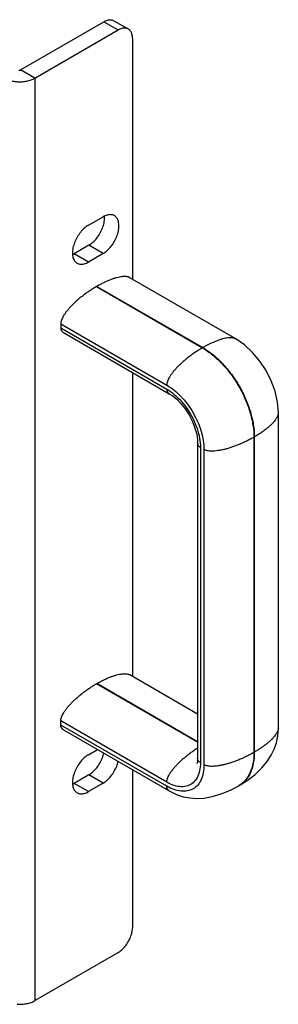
# Model space of a CAD drawing. Header units: inches. Extents: x 0 to 34, y 0 to 22.
# Tile 117 of 118: x 19.973 to 20.372, y 15.315 to 16.833. Entities that reach past the tile are written whole.
import ezdxf

# ---------------------------------------------------------------- set-up
doc = ezdxf.new("R2010")
doc.units = ezdxf.units.IN
doc.header["$LTSCALE"] = 1.87
doc.header["$MEASUREMENT"] = 0
doc.layers.get('0').update_dxf_attribs({"linetype": 'CONTINUOUS'})

msp = doc.modelspace()

# ---------------------------------------------------------------- linework, layer by layer
at = {"color": 7, "linetype": 'CONTINUOUS'}
for p, q in [((19.9741, 16.756), (20.1026, 16.8302)), ((20.1026, 16.8302), (20.1247, 16.8175)), ((20.1182, 16.8318), (20.1403, 16.819)), ((19.9962, 16.7432), (19.9741, 16.756)), ((20.0793, 16.4855), (20.0566, 16.4724)), ((20.0787, 16.4596), (20.0566, 16.4724)), ((20.1014, 16.4727), (20.0793, 16.4855)), ((20.3063, 16.3412), (20.1427, 16.4356)), ((20.0917, 16.4221), (20.0912, 16.4218)), ((20.0912, 16.4218), (20.2547, 16.3274)), ((20.0917, 16.4221), (20.2553, 16.3277)), ((20.0362, 16.3646), (20.1997, 16.2701)), ((20.0362, 16.3646), (20.0362, 16.3582)), ((20.0362, 16.3582), (20.1997, 16.2638)), ((20.0402, 16.351), (20.2037, 16.2566)), ((20.2553, 16.3277), (20.2547, 16.3274)), ((20.372, 15.7414), (20.372, 16.2274)), ((20.3348, 16.1899), (20.3343, 16.1896)), ((20.3343, 16.1896), (20.3343, 15.7036)), ((20.3348, 16.1899), (20.3348, 15.7039)), ((20.2474, 16.1809), (20.2474, 15.6948)), ((20.2517, 16.1738), (20.2517, 15.6878)), ((20.2572, 16.1706), (20.2572, 15.6846)), ((20.2474, 15.7628), (20.1427, 15.8232)), ((20.0912, 15.8095), (20.0917, 15.8098)), ((20.2474, 15.7193), (20.0912, 15.8095)), ((20.2474, 15.7199), (20.0917, 15.8098)), ((20.1997, 15.6578), (20.0362, 15.7522)), ((20.0362, 15.7459), (20.0362, 15.7522)), ((20.1997, 15.6515), (20.0362, 15.7459)), ((20.0402, 15.7387), (20.2037, 15.6442)), ((20.3348, 15.7039), (20.3343, 15.7036)), ((20.0793, 15.669), (20.0566, 15.6559)), ((20.1014, 15.6562), (20.0793, 15.669)), ((20.0787, 15.6432), (20.0566, 15.6559)), ((20.311, 15.6521), (20.3115, 15.6524)), ((20.311, 15.6521), (20.311, 15.6521))]:
    msp.add_line(p, q, dxfattribs=at)
at = {"color": 3, "linetype": 'CONTINUOUS'}
for p, q in [((19.9962, 16.7432), (20.1247, 16.8175)), ((20.1468, 16.8047), (20.1468, 16.4332)), ((19.9962, 16.7432), (19.9962, 15.321)), ((20.0787, 16.5164), (20.1014, 16.5294)), ((20.1014, 16.4727), (20.0787, 16.4596)), ((20.1468, 16.2895), (20.1468, 15.8209)), ((20.0787, 15.6999), (20.093, 15.7082)), ((20.1468, 15.6771), (20.1468, 15.4334)), ((20.1014, 15.6562), (20.0787, 15.6432)), ((19.9962, 15.321), (20.1247, 15.3952))]:
    msp.add_line(p, q, dxfattribs=at)
at = {"color": 7, "linetype": 'CONTINUOUS'}
for points in [[(20.372, 16.2274), (20.3707, 16.2436), (20.3669, 16.2604), (20.3609, 16.2767), (20.353, 16.2924), (20.3434, 16.307), (20.3322, 16.3203), (20.3196, 16.332), (20.3063, 16.3412)], [(20.2037, 16.2566), (20.2082, 16.2537), (20.2146, 16.2486), (20.2214, 16.2417), (20.2281, 16.2334), (20.2343, 16.2239), (20.2394, 16.2138), (20.2433, 16.2037), (20.2459, 16.1944), (20.2472, 16.1863), (20.2474, 16.1809)], [(20.3115, 15.6524), (20.3239, 15.6603), (20.3361, 15.6698), (20.3465, 15.6798), (20.3548, 15.6898), (20.3611, 15.6995), (20.3657, 15.7088), (20.369, 15.7184), (20.3712, 15.7293), (20.372, 15.7414)], [(20.2474, 15.6948), (20.2473, 15.6908), (20.2468, 15.6875), (20.2464, 15.6863)], [(20.2037, 15.6442), (20.2147, 15.6388), (20.2252, 15.6353), (20.2352, 15.6334), (20.2455, 15.6327), (20.257, 15.6333), (20.2699, 15.6356), (20.2837, 15.6396), (20.2981, 15.6454), (20.311, 15.6521)]]:
    msp.add_lwpolyline(points, dxfattribs=at)
for points, knots in [([(20.1026, 16.8302), (20.1044, 16.8312), (20.1079, 16.8328), (20.1135, 16.8335), (20.1168, 16.8326), (20.1182, 16.8318)], [0, 0, 0, 0, 0.375586, 0.707949, 1, 1, 1, 1]), ([(19.9713, 16.756), (19.9714, 16.7559), (19.9716, 16.7558), (19.972, 16.7557), (19.9725, 16.7557), (19.9729, 16.7557), (19.9733, 16.7557), (19.9737, 16.7558), (19.974, 16.7559), (19.9741, 16.756)], [0, 0, 0, 0, 0.131239, 0.273826, 0.423763, 0.576237, 0.726174, 0.868761, 1, 1, 1, 1]), ([(20.0793, 16.4855), (20.0815, 16.4868), (20.086, 16.4901), (20.0918, 16.4963), (20.0968, 16.5037), (20.1007, 16.5117), (20.1032, 16.5199), (20.1038, 16.5254), (20.1038, 16.528)], [0, 0, 0, 0, 0.154294, 0.323206, 0.500006, 0.676805, 0.845712, 1, 1, 1, 1]), ([(20.1427, 16.4356), (20.1427, 16.4356), (20.1422, 16.4359), (20.1414, 16.4363), (20.1397, 16.4368), (20.1378, 16.4372), (20.1358, 16.4373), (20.1341, 16.4374), (20.1324, 16.4373), (20.1299, 16.437), (20.1265, 16.4365), (20.1222, 16.4355), (20.1176, 16.4341), (20.1127, 16.4323), (20.1075, 16.4302), (20.1023, 16.4278), (20.097, 16.4251), (20.0935, 16.4231), (20.0917, 16.4221)], [0, 0, 0, 0, 0.004625, 0.027151, 0.051071, 0.103588, 0.132383, 0.162824, 0.194866, 0.228607, 0.301761, 0.383318, 0.472784, 0.569225, 0.671588, 0.7785, 0.888478, 1, 1, 1, 1]), ([(20.0912, 16.4218), (20.0894, 16.4208), (20.0858, 16.4186), (20.0805, 16.4152), (20.0753, 16.4116), (20.0702, 16.4078), (20.0653, 16.4039), (20.0606, 16.3999), (20.0563, 16.3959), (20.0524, 16.392), (20.0488, 16.3881), (20.0456, 16.3843), (20.0428, 16.3805), (20.0404, 16.3769), (20.0386, 16.3735), (20.0372, 16.3703), (20.0364, 16.3673), (20.0362, 16.3654), (20.0362, 16.3646)], [0, 0, 0, 0, 0.07577, 0.153485, 0.23217, 0.310748, 0.388139, 0.463353, 0.535392, 0.60346, 0.668093, 0.729677, 0.787366, 0.840419, 0.888312, 0.930796, 0.967875, 1, 1, 1, 1]), ([(20.0362, 16.3582), (20.0362, 16.3575), (20.0363, 16.3563), (20.0368, 16.3549), (20.0372, 16.3539), (20.0378, 16.353), (20.0386, 16.3522), (20.0394, 16.3515), (20.0399, 16.3512), (20.0402, 16.351)], [0, 0, 0, 0, 0.268455, 0.395253, 0.519169, 0.642301, 0.766892, 0.895123, 1, 1, 1, 1]), ([(20.3063, 16.3412), (20.3062, 16.3412), (20.3058, 16.3414), (20.3049, 16.3418), (20.3032, 16.3424), (20.3013, 16.3428), (20.2993, 16.3429), (20.2977, 16.3429), (20.2959, 16.3429), (20.2934, 16.3426), (20.29, 16.3421), (20.2857, 16.3411), (20.2811, 16.3397), (20.2762, 16.3379), (20.2711, 16.3358), (20.2658, 16.3334), (20.2605, 16.3307), (20.257, 16.3287), (20.2553, 16.3277)], [0, 0, 0, 0, 0.004474, 0.027004, 0.050927, 0.103452, 0.132251, 0.162697, 0.194744, 0.22849, 0.301655, 0.383225, 0.472704, 0.569159, 0.671539, 0.778467, 0.888461, 1, 1, 1, 1]), ([(20.2547, 16.3274), (20.2529, 16.3264), (20.2494, 16.3242), (20.2441, 16.3208), (20.2388, 16.3172), (20.2337, 16.3134), (20.2288, 16.3094), (20.2241, 16.3055), (20.2198, 16.3015), (20.2159, 16.2976), (20.2123, 16.2937), (20.2091, 16.2899), (20.2063, 16.2861), (20.204, 16.2825), (20.2021, 16.279), (20.2008, 16.2758), (20.2, 16.2729), (20.1997, 16.271), (20.1997, 16.2701)], [0, 0, 0, 0, 0.07577, 0.153485, 0.23217, 0.310748, 0.388139, 0.463353, 0.535392, 0.60346, 0.668093, 0.729677, 0.787366, 0.840419, 0.888312, 0.930796, 0.967875, 1, 1, 1, 1]), ([(20.2547, 16.3274), (20.2602, 16.3243), (20.2709, 16.3167), (20.2857, 16.3029), (20.2994, 16.2865), (20.3113, 16.2682), (20.3212, 16.2487), (20.3285, 16.2287), (20.3331, 16.209), (20.3343, 16.1959), (20.3343, 16.1896)], [0, 0, 0, 0, 0.114156, 0.23733, 0.366981, 0.500006, 0.63303, 0.762679, 0.885849, 1, 1, 1, 1]), ([(20.2553, 16.3277), (20.2607, 16.3246), (20.2715, 16.317), (20.2863, 16.3032), (20.2999, 16.2868), (20.3119, 16.2685), (20.3217, 16.249), (20.3291, 16.229), (20.3337, 16.2093), (20.3348, 16.1962), (20.3348, 16.1899)], [0, 0, 0, 0, 0.114156, 0.23733, 0.366981, 0.500006, 0.63303, 0.762679, 0.885849, 1, 1, 1, 1]), ([(20.1997, 16.2701), (20.2037, 16.2679), (20.2114, 16.2624), (20.2221, 16.2524), (20.232, 16.2406), (20.2406, 16.2274), (20.2477, 16.2133), (20.2531, 16.1989), (20.2564, 16.1846), (20.2572, 16.1752), (20.2572, 16.1706)], [0, 0, 0, 0, 0.114156, 0.23733, 0.366981, 0.500006, 0.63303, 0.762679, 0.885849, 1, 1, 1, 1]), ([(20.1997, 16.2638), (20.1997, 16.263), (20.1999, 16.2619), (20.2003, 16.2605), (20.2008, 16.2595), (20.2014, 16.2586), (20.2021, 16.2578), (20.2029, 16.2571), (20.2035, 16.2567), (20.2037, 16.2566)], [0, 0, 0, 0, 0.268456, 0.395254, 0.51917, 0.642302, 0.766893, 0.895125, 1, 1, 1, 1]), ([(20.1997, 16.2638), (20.2038, 16.2615), (20.2119, 16.2557), (20.2227, 16.2449), (20.2325, 16.2321), (20.2407, 16.218), (20.2468, 16.2032), (20.2507, 16.1884), (20.2517, 16.1785), (20.2517, 16.1738)], [0, 0, 0, 0, 0.131241, 0.273829, 0.423768, 0.576244, 0.72618, 0.868765, 1, 1, 1, 1]), ([(20.372, 16.2274), (20.372, 16.2273), (20.372, 16.2268), (20.3719, 16.2259), (20.3715, 16.2241), (20.3709, 16.2223), (20.37, 16.2205), (20.3692, 16.219), (20.3683, 16.2176), (20.3668, 16.2155), (20.3647, 16.2129), (20.3616, 16.2096), (20.3581, 16.2063), (20.3541, 16.2029), (20.3497, 16.1996), (20.345, 16.1962), (20.34, 16.193), (20.3366, 16.1909), (20.3348, 16.1899)], [0, 0, 0, 0, 0.004472, 0.027003, 0.050927, 0.103455, 0.132255, 0.162702, 0.19475, 0.228497, 0.301662, 0.383232, 0.472711, 0.569166, 0.671544, 0.778471, 0.888463, 1, 1, 1, 1]), ([(20.3343, 16.1896), (20.3325, 16.1886), (20.3288, 16.1866), (20.3232, 16.1837), (20.3175, 16.181), (20.3116, 16.1784), (20.3057, 16.1761), (20.3, 16.1741), (20.2944, 16.1723), (20.289, 16.1709), (20.2839, 16.1697), (20.2789, 16.1689), (20.2743, 16.1683), (20.27, 16.1681), (20.2661, 16.1682), (20.2626, 16.1687), (20.2597, 16.1694), (20.258, 16.1702), (20.2572, 16.1706)], [0, 0, 0, 0, 0.075771, 0.153485, 0.23217, 0.310748, 0.388138, 0.463352, 0.535391, 0.603458, 0.668091, 0.729675, 0.787363, 0.840417, 0.88831, 0.930794, 0.967874, 1, 1, 1, 1]), ([(20.2517, 16.1738), (20.251, 16.1742), (20.2501, 16.1749), (20.2491, 16.176), (20.2485, 16.1768), (20.248, 16.1778), (20.2477, 16.1789), (20.2475, 16.1799), (20.2474, 16.1805), (20.2474, 16.1809)], [0, 0, 0, 0, 0.268424, 0.39521, 0.519116, 0.642238, 0.76682, 0.895042, 1, 1, 1, 1]), ([(20.0917, 15.8098), (20.0935, 15.8108), (20.097, 15.8127), (20.1023, 15.8154), (20.1075, 15.8179), (20.1127, 15.82), (20.1176, 15.8217), (20.1222, 15.8231), (20.1265, 15.8242), (20.1299, 15.8247), (20.1324, 15.8249), (20.1341, 15.825), (20.1358, 15.825), (20.1378, 15.8248), (20.1397, 15.8245), (20.1414, 15.8239), (20.1422, 15.8235), (20.1427, 15.8233), (20.1427, 15.8232)], [0, 0, 0, 0, 0.111522, 0.2215, 0.328412, 0.430775, 0.527216, 0.616682, 0.698239, 0.771393, 0.805134, 0.837176, 0.867617, 0.896412, 0.948929, 0.972849, 0.995375, 1, 1, 1, 1]), ([(20.0362, 15.7522), (20.0362, 15.7531), (20.0364, 15.755), (20.0372, 15.7579), (20.0386, 15.7611), (20.0404, 15.7645), (20.0428, 15.7682), (20.0456, 15.7719), (20.0488, 15.7758), (20.0524, 15.7796), (20.0563, 15.7836), (20.0606, 15.7875), (20.0653, 15.7915), (20.0702, 15.7954), (20.0753, 15.7992), (20.0805, 15.8029), (20.0858, 15.8063), (20.0894, 15.8084), (20.0912, 15.8095)], [0, 0, 0, 0, 0.032125, 0.069204, 0.111688, 0.159581, 0.212634, 0.270323, 0.331907, 0.39654, 0.464608, 0.536647, 0.611861, 0.689252, 0.76783, 0.846515, 0.92423, 1, 1, 1, 1]), ([(20.0402, 15.7387), (20.0399, 15.7388), (20.0394, 15.7392), (20.0386, 15.7398), (20.0378, 15.7406), (20.0372, 15.7415), (20.0368, 15.7425), (20.0363, 15.744), (20.0362, 15.7451), (20.0362, 15.7459)], [0, 0, 0, 0, 0.104877, 0.233108, 0.357699, 0.480831, 0.604747, 0.731545, 1, 1, 1, 1]), ([(20.372, 15.7414), (20.372, 15.7413), (20.372, 15.7408), (20.3719, 15.7399), (20.3715, 15.7381), (20.3709, 15.7363), (20.37, 15.7345), (20.3692, 15.733), (20.3683, 15.7316), (20.3668, 15.7295), (20.3647, 15.7269), (20.3616, 15.7236), (20.3581, 15.7203), (20.3541, 15.7169), (20.3497, 15.7136), (20.345, 15.7102), (20.34, 15.707), (20.3366, 15.7049), (20.3348, 15.7039)], [0, 0, 0, 0, 0.004566, 0.027095, 0.051017, 0.10354, 0.132337, 0.162781, 0.194826, 0.228569, 0.301728, 0.38329, 0.472761, 0.569207, 0.671575, 0.778491, 0.888474, 1, 1, 1, 1]), ([(20.0793, 15.669), (20.0815, 15.6703), (20.086, 15.6736), (20.0918, 15.6798), (20.0968, 15.6872), (20.1005, 15.6949), (20.1022, 15.7001), (20.1028, 15.7026)], [0, 0, 0, 0, 0.187574, 0.392918, 0.607853, 0.822787, 1, 1, 1, 1]), ([(20.1997, 15.6578), (20.1997, 15.6587), (20.2, 15.6606), (20.2008, 15.6635), (20.2021, 15.6667), (20.204, 15.6701), (20.2063, 15.6737), (20.2091, 15.6775), (20.2123, 15.6813), (20.2159, 15.6852), (20.2198, 15.6892), (20.2241, 15.6931), (20.2288, 15.6971), (20.2337, 15.701), (20.2388, 15.7048), (20.2434, 15.708), (20.2462, 15.7099), (20.2473, 15.7105)], [0, 0, 0, 0, 0.035946, 0.077435, 0.124973, 0.178563, 0.237927, 0.302477, 0.371387, 0.443708, 0.519873, 0.60048, 0.684642, 0.771238, 0.859163, 0.947208, 1, 1, 1, 1]), ([(20.3343, 15.7036), (20.3325, 15.7026), (20.3288, 15.7006), (20.3232, 15.6977), (20.3175, 15.695), (20.3116, 15.6924), (20.3057, 15.6901), (20.3, 15.6881), (20.2944, 15.6863), (20.289, 15.6849), (20.2839, 15.6837), (20.2789, 15.6829), (20.2743, 15.6823), (20.27, 15.6821), (20.2661, 15.6822), (20.2626, 15.6827), (20.2597, 15.6834), (20.258, 15.6842), (20.2572, 15.6846)], [0, 0, 0, 0, 0.075771, 0.153485, 0.23217, 0.310748, 0.388138, 0.463352, 0.535391, 0.603458, 0.668091, 0.729675, 0.787363, 0.840417, 0.88831, 0.930794, 0.967874, 1, 1, 1, 1]), ([(20.3348, 15.7039), (20.3348, 15.6982), (20.3339, 15.6874), (20.3296, 15.6725), (20.3222, 15.6604), (20.3152, 15.6546), (20.3115, 15.6524)], [0, 0, 0, 0, 0.289816, 0.549079, 0.782269, 1, 1, 1, 1]), ([(20.3343, 15.7036), (20.3343, 15.6979), (20.3334, 15.6871), (20.329, 15.6722), (20.3217, 15.6603), (20.315, 15.6545), (20.3115, 15.6524)], [0, 0, 0, 0, 0.292734, 0.554607, 0.790144, 1, 1, 1, 1]), ([(20.2517, 15.6878), (20.2517, 15.6836), (20.251, 15.6756), (20.2473, 15.6648), (20.2409, 15.6565), (20.2322, 15.6515), (20.2219, 15.6502), (20.2107, 15.6523), (20.2034, 15.6557), (20.1997, 15.6578)], [0, 0, 0, 0, 0.164397, 0.309066, 0.438335, 0.561644, 0.690917, 0.835594, 1, 1, 1, 1]), ([(20.2572, 15.6846), (20.2572, 15.6805), (20.2566, 15.6727), (20.2534, 15.6619), (20.2481, 15.6532), (20.2406, 15.647), (20.2315, 15.6437), (20.2213, 15.6434), (20.2104, 15.646), (20.2033, 15.6494), (20.1997, 15.6515)], [0, 0, 0, 0, 0.144897, 0.274519, 0.391105, 0.499989, 0.608875, 0.725466, 0.855095, 1, 1, 1, 1]), ([(20.2517, 15.6878), (20.251, 15.6882), (20.2501, 15.6889), (20.2491, 15.69), (20.2485, 15.6908), (20.248, 15.6918), (20.2477, 15.6928), (20.2475, 15.6939), (20.2474, 15.6945), (20.2474, 15.6948)], [0, 0, 0, 0, 0.268443, 0.395238, 0.519152, 0.642283, 0.766873, 0.895104, 1, 1, 1, 1]), ([(20.2037, 15.6442), (20.2035, 15.6444), (20.2029, 15.6448), (20.2021, 15.6454), (20.2014, 15.6462), (20.2008, 15.6471), (20.2003, 15.6481), (20.1999, 15.6495), (20.1997, 15.6507), (20.1997, 15.6515)], [0, 0, 0, 0, 0.104875, 0.233107, 0.357698, 0.48083, 0.604746, 0.731544, 1, 1, 1, 1])]:
    msp.add_open_spline(points, degree=3, knots=knots, dxfattribs=at)
at = {"color": 3, "linetype": 'CONTINUOUS'}
for points, knots in [([(20.1403, 16.819), (20.1389, 16.8198), (20.1356, 16.8208), (20.13, 16.8201), (20.1265, 16.8185), (20.1247, 16.8175)], [0, 0, 0, 0, 0.292051, 0.624414, 1, 1, 1, 1]), ([(20.1468, 16.8047), (20.1468, 16.8067), (20.1464, 16.8106), (20.1443, 16.8158), (20.1417, 16.8182), (20.1403, 16.819)], [0, 0, 0, 0, 0.375547, 0.70756, 1, 1, 1, 1]), ([(19.9492, 16.7432), (19.951, 16.7422), (19.9551, 16.7403), (19.9618, 16.7385), (19.969, 16.7376), (19.9764, 16.7376), (19.9836, 16.7385), (19.9902, 16.7403), (19.9943, 16.7422), (19.9962, 16.7432)], [0, 0, 0, 0, 0.131239, 0.273826, 0.423763, 0.576237, 0.726174, 0.868761, 1, 1, 1, 1]), ([(20.1187, 16.5312), (20.1172, 16.5321), (20.1135, 16.5331), (20.1073, 16.5324), (20.1034, 16.5306), (20.1014, 16.5294)], [0, 0, 0, 0, 0.29279, 0.620126, 1, 1, 1, 1]), ([(20.0787, 16.5164), (20.0765, 16.5151), (20.072, 16.5118), (20.0662, 16.5055), (20.0612, 16.4981), (20.0573, 16.4901), (20.0548, 16.4819), (20.0539, 16.4741), (20.0546, 16.4672), (20.057, 16.4615), (20.0598, 16.4588), (20.0614, 16.4579)], [0, 0, 0, 0, 0.11374, 0.238255, 0.368585, 0.498915, 0.623427, 0.737162, 0.837017, 0.923061, 1, 1, 1, 1]), ([(20.1014, 16.4727), (20.1036, 16.474), (20.1081, 16.4773), (20.1139, 16.4836), (20.1189, 16.4909), (20.1228, 16.499), (20.1253, 16.5071), (20.1262, 16.5149), (20.1255, 16.5219), (20.1231, 16.5276), (20.1203, 16.5303), (20.1187, 16.5312)], [0, 0, 0, 0, 0.11374, 0.238255, 0.368585, 0.498915, 0.623427, 0.737162, 0.837017, 0.923061, 1, 1, 1, 1]), ([(20.0614, 16.4579), (20.0629, 16.457), (20.0667, 16.4559), (20.0728, 16.4567), (20.0767, 16.4585), (20.0787, 16.4596)], [0, 0, 0, 0, 0.29279, 0.620126, 1, 1, 1, 1]), ([(20.0787, 15.6999), (20.0765, 15.6986), (20.072, 15.6953), (20.0662, 15.689), (20.0612, 15.6817), (20.0573, 15.6736), (20.0548, 15.6655), (20.0539, 15.6577), (20.0546, 15.6507), (20.057, 15.645), (20.0598, 15.6423), (20.0614, 15.6414)], [0, 0, 0, 0, 0.11374, 0.238255, 0.368585, 0.498915, 0.623427, 0.737162, 0.837017, 0.923061, 1, 1, 1, 1]), ([(20.1014, 15.6562), (20.1036, 15.6575), (20.1081, 15.6609), (20.1139, 15.6671), (20.1189, 15.6745), (20.1226, 15.6821), (20.1243, 15.6874), (20.1249, 15.6898)], [0, 0, 0, 0, 0.187574, 0.392918, 0.607853, 0.822787, 1, 1, 1, 1]), ([(20.0614, 15.6414), (20.0629, 15.6405), (20.0667, 15.6395), (20.0728, 15.6402), (20.0767, 15.642), (20.0787, 15.6432)], [0, 0, 0, 0, 0.29279, 0.620126, 1, 1, 1, 1]), ([(20.1247, 15.3952), (20.1267, 15.3963), (20.1307, 15.3993), (20.136, 15.4049), (20.1405, 15.4116), (20.144, 15.4188), (20.1462, 15.4262), (20.1468, 15.4311), (20.1468, 15.4334)], [0, 0, 0, 0, 0.152276, 0.323372, 0.499825, 0.676376, 0.847697, 1, 1, 1, 1]), ([(19.969, 15.3155), (19.9714, 15.3153), (19.9764, 15.3153), (19.9836, 15.3162), (19.9902, 15.318), (19.9943, 15.3199), (19.9962, 15.321)], [0, 0, 0, 0, 0.264604, 0.524804, 0.772248, 1, 1, 1, 1])]:
    msp.add_open_spline(points, degree=3, knots=knots, dxfattribs=at)
at = {"color": 7, "linetype": 'CONTINUOUS'}
for points in [[(20.1038, 16.5297), (20.1038, 16.5299), (20.1038, 16.5302), (20.1038, 16.5304)], [(20.1038, 16.528), (20.1038, 16.5286), (20.1038, 16.5292), (20.1038, 16.5297)], [(20.0545, 16.4713), (20.0553, 16.4716), (20.056, 16.472), (20.0566, 16.4724)], [(20.0545, 15.6548), (20.0553, 15.6552), (20.056, 15.6555), (20.0566, 15.6559)], [(20.3115, 15.6524), (20.3113, 15.6523), (20.3112, 15.6522), (20.311, 15.6521)]]:
    msp.add_open_spline(points, degree=3, dxfattribs=at)

doc.saveas('drawing.dxf')
